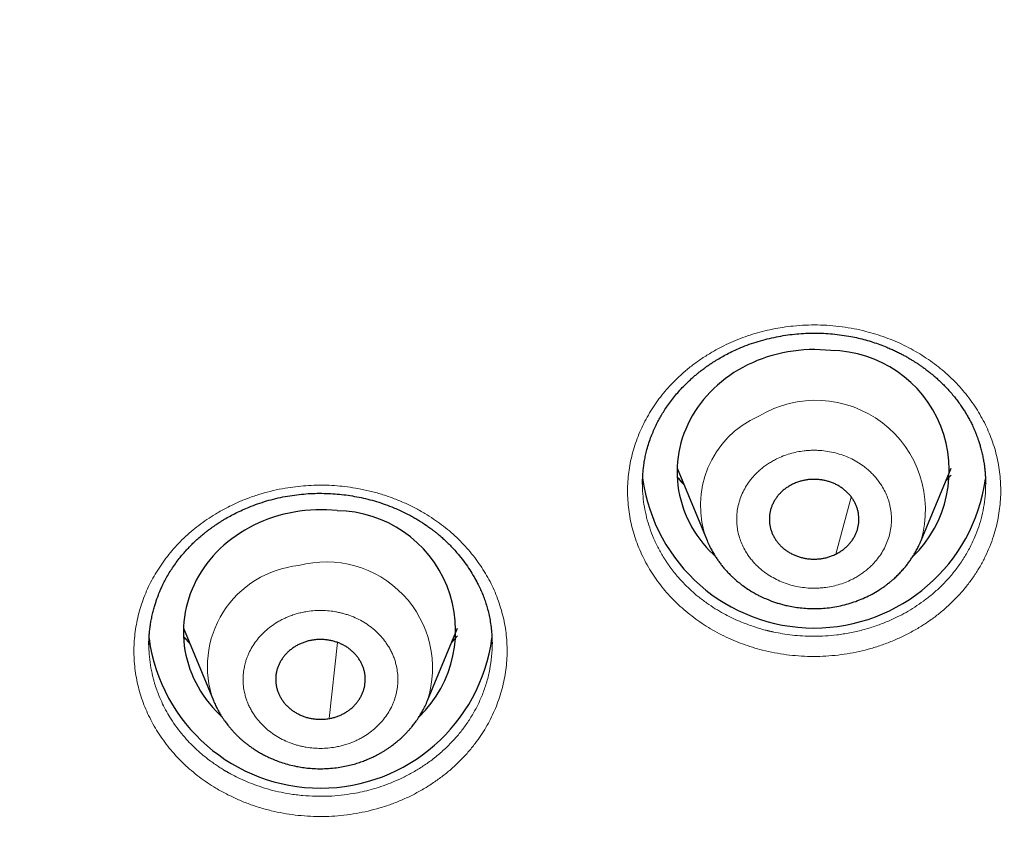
# Model space of a CAD drawing. Header units: millimetres. Extents: x 8 to 578, y 12 to 587.
# Tile 119 of 156: x 314 to 327, y 520 to 531. Entities that reach past the tile are written whole.
import ezdxf

# ---------------------------------------------------------------- set-up
doc = ezdxf.new("R2010")
doc.units = ezdxf.units.MM

msp = doc.modelspace()

# ---------------------------------------------------------------- linework, layer by layer
at = {"color": 7, "linetype": 'Continuous', "lineweight": 30}
for p, q in [((323.074, 525.211), (323.475, 524.241)), ((326.345, 524.241), (326.746, 525.211)), ((322.611, 524.995), (322.611, 525.01)), ((327.209, 525.009), (327.209, 525.003)), ((323.475, 524.241), (323.476, 524.239)), ((316.459, 523.065), (316.86, 522.095)), ((319.73, 522.095), (320.131, 523.065)), ((315.996, 522.845), (315.996, 522.851)), ((320.594, 522.877), (320.594, 522.854)), ((319.729, 522.094), (319.73, 522.095))]:
    msp.add_line(p, q, dxfattribs=at)
at = {"color": 252, "linetype": 'Continuous', "lineweight": 0}
for p, q in [((326.675, 525.039), (326.745, 525.116)), ((325.408, 524.823), (325.201, 524.058)), ((318.524, 522.873), (318.41, 521.855))]:
    msp.add_line(p, q, dxfattribs=at)
at = {"color": 7, "linetype": 'Continuous', "lineweight": 30, "flags": 128}
for points in [[(325.134, 526.785), (325.062, 526.792), (324.99, 526.796), (324.918, 526.798), (324.846, 526.797), (324.774, 526.793), (324.702, 526.787), (324.63, 526.779), (324.559, 526.767), (324.489, 526.754), (324.419, 526.738), (324.35, 526.72), (324.281, 526.699), (324.214, 526.676), (324.148, 526.65), (324.083, 526.622), (324.019, 526.592), (323.957, 526.56), (323.896, 526.526), (323.836, 526.489), (323.779, 526.451), (323.723, 526.41), (323.669, 526.367), (323.616, 526.323), (323.566, 526.277), (323.518, 526.229), (323.472, 526.18), (323.428, 526.129), (323.387, 526.076), (323.348, 526.022), (323.311, 525.967), (323.277, 525.91), (323.245, 525.852), (323.216, 525.794), (323.189, 525.734), (323.165, 525.673), (323.144, 525.612), (323.125, 525.55), (323.11, 525.487), (323.097, 525.424), (323.086, 525.36), (323.079, 525.296), (323.075, 525.232), (323.073, 525.168), (323.074, 525.103), (323.078, 525.039), (323.085, 524.975), (323.094, 524.912), (323.107, 524.848), (323.122, 524.785), (323.14, 524.723), (323.16, 524.662), (323.184, 524.601), (323.21, 524.541), (323.238, 524.482), (323.269, 524.424), (323.303, 524.367), (323.339, 524.311), (323.378, 524.257), (323.419, 524.204), (323.462, 524.153), (323.508, 524.103), (323.556, 524.055), (323.587, 524.025)], [(318.519, 524.64), (318.447, 524.646), (318.375, 524.65), (318.303, 524.652), (318.231, 524.651), (318.159, 524.647), (318.087, 524.641), (318.015, 524.633), (317.944, 524.622), (317.874, 524.608), (317.804, 524.592), (317.735, 524.574), (317.667, 524.553), (317.599, 524.53), (317.533, 524.504), (317.468, 524.477), (317.404, 524.447), (317.342, 524.414), (317.281, 524.38), (317.222, 524.343), (317.164, 524.305), (317.108, 524.264), (317.054, 524.222), (317.002, 524.177), (316.951, 524.131), (316.903, 524.083), (316.857, 524.034), (316.813, 523.983), (316.772, 523.93), (316.733, 523.876), (316.696, 523.821), (316.662, 523.764), (316.63, 523.707), (316.601, 523.648), (316.574, 523.588), (316.55, 523.527), (316.529, 523.466), (316.511, 523.404), (316.495, 523.341), (316.482, 523.278), (316.472, 523.214), (316.464, 523.15), (316.46, 523.086), (316.458, 523.022), (316.459, 522.958), (316.463, 522.894), (316.47, 522.83), (316.479, 522.766), (316.492, 522.702), (316.507, 522.64), (316.525, 522.577), (316.545, 522.516), (316.569, 522.455), (316.595, 522.395), (316.623, 522.336), (316.655, 522.278), (316.688, 522.221), (316.725, 522.166), (316.763, 522.111), (316.804, 522.059), (316.848, 522.007), (316.893, 521.957), (316.941, 521.909), (316.971, 521.88)]]:
    msp.add_lwpolyline(points, dxfattribs=at)
at = {"color": 7, "linetype": 'Continuous', "lineweight": 30}
for centre, radius, start, end in [((325.114, 525.179), 1.607, 314.104, 89.2986), ((324.91, 525.388), 2.32, 187.7642, 351.9848), ((318.499, 523.033), 1.607, 314.074, 89.2987), ((318.295, 523.242), 2.319, 187.7829, 352.3443)]:
    msp.add_arc(centre, radius, start, end, dxfattribs=at)
at = {"color": 252, "linetype": 'Continuous', "lineweight": 0}
for centre, radius, start, end in [((324.932, 524.649), 1.47, 343.8897, 121.3091), ((324.69, 524.711), 1.303, 113.6072, 201.1386), ((318.137, 522.554), 1.357, 95.6626, 199.7944), ((318.373, 522.529), 1.424, 342.2734, 105.0577)]:
    msp.add_arc(centre, radius, start, end, dxfattribs=at)
at = {"color": 7, "linetype": 'Continuous', "lineweight": 30}
for points, knots in [([(314, 507.013), (314.108, 507.013), (314.261, 507.014), (314.488, 507.016), (314.684, 507.018), (314.917, 507.022), (315.163, 507.028), (315.422, 507.035), (315.689, 507.044), (315.963, 507.055), (316.243, 507.068), (316.526, 507.083), (316.814, 507.1), (317.104, 507.119), (317.397, 507.14), (317.692, 507.163), (317.988, 507.188), (318.286, 507.215), (318.585, 507.244), (318.885, 507.275), (319.186, 507.309), (319.488, 507.344), (319.79, 507.382), (320.093, 507.422), (320.397, 507.464), (320.7, 507.508), (321.004, 507.555), (321.308, 507.603), (321.612, 507.654), (321.917, 507.706), (322.221, 507.761), (322.525, 507.818), (322.829, 507.877), (323.133, 507.939), (323.437, 508.002), (323.74, 508.068), (324.044, 508.136), (324.346, 508.206), (324.649, 508.278), (324.951, 508.352), (325.253, 508.428), (325.554, 508.507), (325.855, 508.587), (326.156, 508.67), (326.455, 508.755), (326.755, 508.842), (327.053, 508.931), (327.351, 509.022), (327.649, 509.115), (327.946, 509.211), (328.242, 509.308), (328.537, 509.408), (328.832, 509.509), (329.125, 509.613), (329.418, 509.719), (329.711, 509.827), (330.002, 509.937), (330.293, 510.049), (330.582, 510.163), (330.871, 510.279), (331.159, 510.397), (331.446, 510.517), (331.731, 510.639), (332.016, 510.763), (332.3, 510.89), (332.583, 511.018), (332.865, 511.148), (333.146, 511.28), (333.425, 511.414), (333.704, 511.55), (333.981, 511.689), (334.257, 511.829), (334.532, 511.971), (334.806, 512.115), (335.079, 512.261), (335.35, 512.408), (335.621, 512.558), (335.889, 512.71), (336.157, 512.863), (336.423, 513.019), (336.688, 513.176), (336.952, 513.335), (337.214, 513.496), (337.475, 513.659), (337.735, 513.824), (337.993, 513.99), (338.25, 514.159), (338.505, 514.329), (338.759, 514.501), (339.011, 514.674), (339.262, 514.85), (339.511, 515.027), (339.759, 515.206), (340.005, 515.387), (340.25, 515.57), (340.493, 515.754), (340.734, 515.94), (340.974, 516.127), (341.213, 516.317), (341.449, 516.508), (341.684, 516.701), (341.918, 516.895), (342.149, 517.091), (342.379, 517.288), (342.607, 517.488), (342.834, 517.689), (343.058, 517.891), (343.281, 518.095), (343.503, 518.301), (343.722, 518.508), (343.94, 518.716), (344.155, 518.927), (344.369, 519.138), (344.581, 519.352), (344.792, 519.566), (345, 519.782), (345.206, 520), (345.411, 520.219), (345.614, 520.44), (345.814, 520.662), (346.013, 520.885), (346.21, 521.11), (346.405, 521.336), (346.598, 521.564), (346.789, 521.792), (346.978, 522.023), (347.165, 522.254), (347.35, 522.487), (347.532, 522.721), (347.713, 522.956), (347.892, 523.193), (348.069, 523.431), (348.243, 523.67), (348.416, 523.91), (348.586, 524.152), (348.754, 524.395), (348.92, 524.639), (349.084, 524.884), (349.246, 525.13), (349.406, 525.377), (349.564, 525.626), (349.719, 525.875), (349.872, 526.126), (350.023, 526.377), (350.172, 526.63), (350.318, 526.884), (350.463, 527.139), (350.605, 527.394), (350.745, 527.651), (350.882, 527.909), (351.018, 528.167), (351.151, 528.427), (351.282, 528.687), (351.41, 528.948), (351.536, 529.211), (351.66, 529.474), (351.782, 529.738), (351.901, 530.002), (352.018, 530.268), (352.133, 530.534), (352.245, 530.801), (352.355, 531.068), (352.463, 531.337), (352.568, 531.606), (352.671, 531.876), (352.772, 532.146), (352.87, 532.417), (352.966, 532.689), (353.059, 532.961), (353.15, 533.234), (353.239, 533.507), (353.325, 533.781), (353.409, 534.055), (353.49, 534.33), (353.57, 534.605), (353.646, 534.88), (353.72, 535.156), (353.792, 535.431), (353.861, 535.708), (353.928, 535.984), (353.993, 536.26), (354.054, 536.537), (354.114, 536.813), (354.171, 537.089), (354.226, 537.365), (354.278, 537.64), (354.327, 537.915), (354.374, 538.189), (354.419, 538.462), (354.461, 538.733), (354.5, 539.002), (354.537, 539.268), (354.572, 539.532), (354.603, 539.79), (354.632, 540.044), (354.659, 540.29), (354.683, 540.527), (354.704, 540.754), (354.722, 540.968), (354.738, 541.168), (354.752, 541.353), (354.764, 541.522), (354.774, 541.675), (354.782, 541.812), (354.789, 541.934), (354.795, 542.043), (354.8, 542.138), (354.804, 542.223), (354.807, 542.296), (354.81, 542.361), (354.813, 542.417), (354.815, 542.466), (354.816, 542.508), (354.818, 542.545), (354.819, 542.577), (354.82, 542.604), (354.821, 542.627), (354.822, 542.648), (354.822, 542.665), (354.823, 542.68), (354.823, 542.693), (354.824, 542.704), (354.824, 542.713), (354.824, 542.721), (354.825, 542.727), (354.825, 542.732), (354.825, 542.736), (354.825, 542.74), (354.825, 542.743), (354.825, 542.748), (354.826, 542.753), (354.826, 542.76), (354.826, 542.765), (354.826, 542.768)], [0, 0, 0, 0, 0.005149, 0.007271, 0.010791, 0.014454, 0.018388, 0.0225, 0.026749, 0.031106, 0.035549, 0.040061, 0.04463, 0.049247, 0.053905, 0.058597, 0.06332, 0.068068, 0.07284, 0.077632, 0.082442, 0.087268, 0.09211, 0.096964, 0.10183, 0.106707, 0.111595, 0.116492, 0.121397, 0.12631, 0.13123, 0.136157, 0.141091, 0.14603, 0.150975, 0.155925, 0.16088, 0.165839, 0.170803, 0.175771, 0.180743, 0.185718, 0.190696, 0.195678, 0.200663, 0.205651, 0.210642, 0.215635, 0.220631, 0.225629, 0.23063, 0.235632, 0.240637, 0.245644, 0.250653, 0.255663, 0.260675, 0.265689, 0.270705, 0.275722, 0.28074, 0.28576, 0.290782, 0.295804, 0.300828, 0.305853, 0.31088, 0.315907, 0.320935, 0.325965, 0.330995, 0.336027, 0.341059, 0.346092, 0.351126, 0.356161, 0.361197, 0.366233, 0.37127, 0.376308, 0.381346, 0.386385, 0.391425, 0.396465, 0.401506, 0.406547, 0.411589, 0.416631, 0.421674, 0.426717, 0.431761, 0.436805, 0.441849, 0.446894, 0.451939, 0.456984, 0.46203, 0.467076, 0.472122, 0.477169, 0.482215, 0.487262, 0.492309, 0.497357, 0.502404, 0.507452, 0.512499, 0.517547, 0.522595, 0.527643, 0.53269, 0.537738, 0.542786, 0.547834, 0.552882, 0.55793, 0.562978, 0.568025, 0.573073, 0.57812, 0.583168, 0.588215, 0.593262, 0.598309, 0.603355, 0.608401, 0.613447, 0.618493, 0.623539, 0.628584, 0.633628, 0.638673, 0.643717, 0.64876, 0.653803, 0.658846, 0.663888, 0.668929, 0.67397, 0.67901, 0.68405, 0.689089, 0.694127, 0.699164, 0.704201, 0.709237, 0.714272, 0.719306, 0.724339, 0.729371, 0.734402, 0.739431, 0.74446, 0.749487, 0.754513, 0.759537, 0.76456, 0.769582, 0.774601, 0.779619, 0.784635, 0.789649, 0.794661, 0.799671, 0.804678, 0.809683, 0.814685, 0.819684, 0.82468, 0.829672, 0.834661, 0.839646, 0.844626, 0.849602, 0.854573, 0.859538, 0.864497, 0.869449, 0.874394, 0.879331, 0.884258, 0.889175, 0.894079, 0.89897, 0.903845, 0.908702, 0.913537, 0.918346, 0.923125, 0.927867, 0.932564, 0.937205, 0.941778, 0.946265, 0.950644, 0.954891, 0.958975, 0.962862, 0.96652, 0.969921, 0.973044, 0.975881, 0.978432, 0.980707, 0.982723, 0.984499, 0.986056, 0.987417, 0.988601, 0.989629, 0.990519, 0.99129, 0.991956, 0.992534, 0.993036, 0.993476, 0.993865, 0.994215, 0.994537, 0.994839, 0.995133, 0.995428, 0.995729, 0.996048, 0.996396, 0.996786, 0.997241, 0.997805, 0.998505, 0.998951, 0.999345, 0.99969, 1, 1, 1, 1]), ([(322.611, 524.999), (322.611, 525.014), (322.612, 525.045), (322.614, 525.097), (322.617, 525.156), (322.624, 525.221), (322.634, 525.292), (322.647, 525.364), (322.666, 525.443), (322.689, 525.526), (322.718, 525.612), (322.75, 525.692), (322.782, 525.765), (322.816, 525.832), (322.851, 525.897), (322.89, 525.962), (322.934, 526.029), (322.984, 526.099), (323.038, 526.169), (323.097, 526.238), (323.16, 526.307), (323.22, 526.365), (323.272, 526.413), (323.312, 526.448), (323.349, 526.479), (323.382, 526.505), (323.41, 526.527), (323.433, 526.544), (323.452, 526.558), (323.467, 526.569), (323.48, 526.578), (323.495, 526.589), (323.517, 526.604), (323.545, 526.623), (323.578, 526.644), (323.625, 526.672), (323.687, 526.708), (323.766, 526.751), (323.856, 526.794), (323.958, 526.838), (324.071, 526.88), (324.191, 526.918), (324.312, 526.949), (324.434, 526.975), (324.555, 526.995), (324.676, 527.009), (324.797, 527.017), (324.917, 527.019), (325.038, 527.017), (325.159, 527.008), (325.282, 526.994), (325.396, 526.975), (325.502, 526.953), (325.6, 526.928), (325.697, 526.899), (325.792, 526.866), (325.874, 526.834), (325.944, 526.804), (326, 526.778), (326.053, 526.753), (326.102, 526.727), (326.148, 526.702), (326.191, 526.677), (326.23, 526.653), (326.26, 526.634), (326.282, 526.62), (326.296, 526.611), (326.309, 526.602), (326.323, 526.592), (326.345, 526.577), (326.376, 526.556), (326.416, 526.526), (326.458, 526.493), (326.501, 526.458), (326.543, 526.422), (326.585, 526.384), (326.627, 526.344), (326.666, 526.305), (326.708, 526.26), (326.754, 526.209), (326.8, 526.153), (326.842, 526.097), (326.881, 526.043), (326.916, 525.99), (326.948, 525.939), (326.977, 525.889), (327.004, 525.837), (327.027, 525.791), (327.044, 525.754), (327.055, 525.729), (327.064, 525.708), (327.073, 525.685), (327.085, 525.656), (327.099, 525.619), (327.114, 525.576), (327.13, 525.526), (327.146, 525.467), (327.162, 525.403), (327.176, 525.337), (327.187, 525.274), (327.195, 525.215), (327.201, 525.157), (327.205, 525.099), (327.207, 525.045), (327.208, 525.011), (327.208, 524.996)], [0, 0, 0, 0, 0.007554, 0.016119, 0.025703, 0.036312, 0.047953, 0.059841, 0.07126, 0.086457, 0.100707, 0.113975, 0.126271, 0.1376, 0.148412, 0.159855, 0.171986, 0.184806, 0.198318, 0.211553, 0.225395, 0.239844, 0.248503, 0.256409, 0.263431, 0.269568, 0.274579, 0.27879, 0.2822, 0.284808, 0.286701, 0.289074, 0.292983, 0.298068, 0.303746, 0.309786, 0.321475, 0.334331, 0.348348, 0.363492, 0.381265, 0.398833, 0.416203, 0.433381, 0.45037, 0.467174, 0.483796, 0.500262, 0.516839, 0.533605, 0.550565, 0.567728, 0.581612, 0.59563, 0.609736, 0.623927, 0.6378, 0.64699, 0.655749, 0.66408, 0.671983, 0.67946, 0.68651, 0.693136, 0.698909, 0.702041, 0.704395, 0.706172, 0.708624, 0.711968, 0.717693, 0.724945, 0.73372, 0.741014, 0.749103, 0.7578, 0.766282, 0.774452, 0.782312, 0.794035, 0.804994, 0.81519, 0.825854, 0.835539, 0.844494, 0.8535, 0.862614, 0.871812, 0.877163, 0.881271, 0.884298, 0.888016, 0.892913, 0.89887, 0.905965, 0.914199, 0.923573, 0.934285, 0.945111, 0.955205, 0.964564, 0.97319, 0.983378, 0.992313, 1, 1, 1, 1]), ([(323.162, 524.997), (323.162, 524.997), (323.15, 525.009), (323.126, 525.035), (323.097, 525.068), (323.08, 525.089), (323.075, 525.095)], [0, 0, 0, 0, 0.005823, 0.380674, 0.816693, 1, 1, 1, 1]), ([(325.201, 524.058), (325.215, 524.065), (325.244, 524.08), (325.284, 524.107), (325.323, 524.136), (325.358, 524.169), (325.39, 524.204), (325.419, 524.241), (325.444, 524.28), (325.465, 524.321), (325.483, 524.364), (325.496, 524.407), (325.505, 524.451), (325.51, 524.497), (325.51, 524.542), (325.507, 524.586), (325.499, 524.631), (325.487, 524.675), (325.47, 524.718), (325.45, 524.759), (325.426, 524.799), (325.398, 524.837), (325.367, 524.872), (325.333, 524.905), (325.295, 524.936), (325.255, 524.963), (325.213, 524.987), (325.168, 525.008), (325.121, 525.026), (325.073, 525.04), (325.024, 525.051), (324.974, 525.057), (324.923, 525.06), (324.872, 525.059), (324.822, 525.055), (324.773, 525.046), (324.724, 525.034), (324.672, 525.017), (324.638, 525.001), (324.619, 524.993)], [0, 0, 0, 0, 0.026463, 0.052925, 0.080157, 0.107388, 0.133851, 0.160314, 0.187545, 0.214777, 0.24124, 0.267702, 0.294934, 0.322165, 0.348628, 0.375091, 0.402322, 0.429554, 0.456017, 0.482479, 0.509711, 0.536942, 0.563405, 0.589868, 0.617099, 0.644331, 0.670794, 0.697256, 0.724488, 0.751719, 0.778182, 0.804645, 0.831876, 0.859108, 0.885571, 0.912033, 0.939265, 0.966496, 1, 1, 1, 1]), ([(324.619, 524.993), (324.605, 524.985), (324.576, 524.97), (324.535, 524.944), (324.497, 524.914), (324.461, 524.881), (324.43, 524.846), (324.401, 524.809), (324.376, 524.77), (324.354, 524.729), (324.337, 524.687), (324.324, 524.643), (324.315, 524.599), (324.31, 524.554), (324.31, 524.509), (324.313, 524.464), (324.321, 524.419), (324.333, 524.375), (324.349, 524.333), (324.37, 524.291), (324.394, 524.251), (324.422, 524.213), (324.453, 524.178), (324.487, 524.145), (324.524, 524.115), (324.565, 524.087), (324.607, 524.063), (324.652, 524.042), (324.699, 524.024), (324.747, 524.01), (324.796, 524), (324.846, 523.993), (324.897, 523.99), (324.948, 523.991), (324.998, 523.996), (325.047, 524.004), (325.096, 524.016), (325.148, 524.033), (325.182, 524.049), (325.201, 524.058)], [0, 0, 0, 0, 0.026463, 0.052925, 0.080157, 0.107388, 0.133851, 0.160314, 0.187545, 0.214777, 0.24124, 0.267702, 0.294934, 0.322165, 0.348628, 0.375091, 0.402322, 0.429554, 0.456017, 0.482479, 0.509711, 0.536942, 0.563405, 0.589868, 0.617099, 0.644331, 0.670794, 0.697256, 0.724488, 0.751719, 0.778182, 0.804645, 0.831876, 0.859108, 0.885571, 0.912033, 0.939265, 0.966496, 1, 1, 1, 1]), ([(315.996, 522.844), (315.996, 522.864), (315.997, 522.904), (316, 522.965), (316.005, 523.027), (316.013, 523.091), (316.023, 523.157), (316.036, 523.223), (316.051, 523.29), (316.068, 523.352), (316.086, 523.408), (316.102, 523.455), (316.117, 523.495), (316.128, 523.525), (316.138, 523.549), (316.147, 523.57), (316.158, 523.594), (316.17, 523.621), (316.19, 523.664), (316.219, 523.72), (316.258, 523.789), (316.302, 523.859), (316.35, 523.93), (316.398, 523.994), (316.445, 524.051), (316.489, 524.102), (316.536, 524.153), (316.586, 524.203), (316.639, 524.253), (316.694, 524.301), (316.742, 524.341), (316.781, 524.371), (316.809, 524.392), (316.832, 524.409), (316.852, 524.423), (316.867, 524.433), (316.879, 524.442), (316.893, 524.451), (316.912, 524.464), (316.939, 524.482), (316.972, 524.503), (317.021, 524.532), (317.084, 524.569), (317.164, 524.61), (317.25, 524.651), (317.346, 524.692), (317.454, 524.733), (317.573, 524.771), (317.697, 524.804), (317.821, 524.83), (317.945, 524.85), (318.069, 524.864), (318.192, 524.872), (318.312, 524.873), (318.432, 524.87), (318.549, 524.861), (318.666, 524.847), (318.783, 524.827), (318.9, 524.802), (319.018, 524.771), (319.135, 524.734), (319.237, 524.696), (319.325, 524.659), (319.398, 524.626), (319.467, 524.592), (319.529, 524.558), (319.584, 524.527), (319.63, 524.498), (319.668, 524.474), (319.699, 524.453), (319.724, 524.436), (319.748, 524.419), (319.774, 524.4), (319.803, 524.378), (319.836, 524.352), (319.874, 524.322), (319.915, 524.287), (319.959, 524.247), (320.007, 524.201), (320.057, 524.15), (320.107, 524.096), (320.166, 524.026), (320.23, 523.944), (320.296, 523.849), (320.352, 523.757), (320.397, 523.673), (320.433, 523.599), (320.463, 523.532), (320.489, 523.464), (320.514, 523.393), (320.536, 523.317), (320.556, 523.235), (320.572, 523.148), (320.585, 523.056), (320.592, 522.961), (320.593, 522.897), (320.594, 522.864)], [0, 0, 0, 0, 0.0096658, 0.0195368, 0.0296149, 0.0399019, 0.0503994, 0.0611087, 0.0720282, 0.0823366, 0.0913866, 0.0991766, 0.1057049, 0.1109702, 0.1142821, 0.1176617, 0.1216673, 0.1262996, 0.1315594, 0.1432918, 0.1554961, 0.1681367, 0.1812203, 0.1947476, 0.204654, 0.2147582, 0.2250615, 0.2355654, 0.2462709, 0.2571794, 0.2678714, 0.2736576, 0.2786572, 0.2828705, 0.2862979, 0.2889394, 0.2908086, 0.2927412, 0.2963121, 0.3009406, 0.3066268, 0.3131115, 0.3252352, 0.3380102, 0.3514382, 0.3655215, 0.3823244, 0.3999741, 0.4178127, 0.4354486, 0.4528666, 0.4700184, 0.4869114, 0.5035533, 0.5199498, 0.5361054, 0.5522452, 0.5686343, 0.585276, 0.6021737, 0.6193316, 0.6367552, 0.6480497, 0.6594583, 0.6706855, 0.6808219, 0.6898021, 0.6976141, 0.7042472, 0.7092955, 0.7134597, 0.717655, 0.7221139, 0.727315, 0.733498, 0.7404626, 0.7483555, 0.757175, 0.7669195, 0.7775875, 0.7888599, 0.7998485, 0.8182707, 0.8356715, 0.8520551, 0.8674256, 0.8789952, 0.8899205, 0.9007862, 0.9124802, 0.9250141, 0.9383908, 0.9526125, 0.9676677, 0.983467, 1, 1, 1, 1]), ([(323.475, 524.241), (323.485, 524.218), (323.505, 524.173), (323.537, 524.111), (323.567, 524.058), (323.597, 524.011), (323.627, 523.967), (323.658, 523.924), (323.693, 523.881), (323.73, 523.838), (323.763, 523.803), (323.789, 523.777), (323.807, 523.759), (323.822, 523.746), (323.833, 523.735), (323.844, 523.726), (323.856, 523.715), (323.873, 523.7), (323.896, 523.681), (323.934, 523.651), (323.988, 523.612), (324.055, 523.568), (324.114, 523.533), (324.165, 523.506), (324.205, 523.486), (324.24, 523.47), (324.269, 523.458), (324.298, 523.446), (324.333, 523.432), (324.379, 523.415), (324.431, 523.398), (324.488, 523.382), (324.555, 523.366), (324.634, 523.35), (324.725, 523.338), (324.818, 523.33), (324.914, 523.327), (325.011, 523.33), (325.112, 523.339), (325.214, 523.355), (325.317, 523.378), (325.419, 523.407), (325.518, 523.443), (325.616, 523.485), (325.71, 523.534), (325.785, 523.58), (325.841, 523.618), (325.876, 523.644), (325.905, 523.666), (325.928, 523.684), (325.945, 523.699), (325.962, 523.713), (325.98, 523.729), (326.001, 523.748), (326.024, 523.77), (326.047, 523.793), (326.069, 523.816), (326.098, 523.848), (326.132, 523.887), (326.168, 523.932), (326.201, 523.978), (326.232, 524.024), (326.26, 524.071), (326.288, 524.12), (326.317, 524.177), (326.335, 524.219), (326.345, 524.241)], [0, 0, 0, 0, 0.021582, 0.040987, 0.058229, 0.073337, 0.087958, 0.102913, 0.118463, 0.134609, 0.151157, 0.159447, 0.166431, 0.172108, 0.176481, 0.179719, 0.18409, 0.190384, 0.198597, 0.208418, 0.231594, 0.253751, 0.274896, 0.288717, 0.301153, 0.311721, 0.320425, 0.327269, 0.337711, 0.351786, 0.36707, 0.383237, 0.400287, 0.423874, 0.44887, 0.475278, 0.500517, 0.526932, 0.554527, 0.583106, 0.61188, 0.640776, 0.669806, 0.698979, 0.728305, 0.757791, 0.772069, 0.784355, 0.79455, 0.802651, 0.808737, 0.813833, 0.820674, 0.82919, 0.838176, 0.847209, 0.856296, 0.865442, 0.882858, 0.898996, 0.914458, 0.93144, 0.945996, 0.962017, 0.979992, 1, 1, 1, 1]), ([(316.541, 522.866), (316.541, 522.866), (316.529, 522.878), (316.505, 522.905), (316.478, 522.935), (316.463, 522.954), (316.459, 522.958)], [0, 0, 0, 0, 0.005116, 0.407099, 0.874942, 1, 1, 1, 1]), ([(318.181, 522.904), (318.164, 522.901), (318.132, 522.895), (318.084, 522.88), (318.037, 522.863), (317.992, 522.842), (317.95, 522.817), (317.91, 522.79), (317.872, 522.759), (317.838, 522.726), (317.807, 522.691), (317.779, 522.653), (317.755, 522.613), (317.734, 522.572), (317.718, 522.529), (317.706, 522.485), (317.698, 522.441), (317.695, 522.395), (317.695, 522.351), (317.7, 522.306), (317.709, 522.261), (317.723, 522.217), (317.74, 522.175), (317.761, 522.134), (317.786, 522.095), (317.815, 522.058), (317.847, 522.023), (317.882, 521.991), (317.92, 521.961), (317.962, 521.934), (318.005, 521.911), (318.05, 521.891), (318.097, 521.874), (318.146, 521.861), (318.195, 521.852), (318.245, 521.846), (318.296, 521.844), (318.351, 521.846), (318.389, 521.852), (318.41, 521.855)], [0, 0, 0, 0, 0.0264627, 0.0529254, 0.080157, 0.1073885, 0.1338512, 0.1603139, 0.1875454, 0.214777, 0.2412397, 0.2677024, 0.2949339, 0.3221655, 0.3486282, 0.3750909, 0.4023224, 0.4295539, 0.4560167, 0.4824794, 0.5097109, 0.5369424, 0.5634051, 0.5898679, 0.6170994, 0.6443309, 0.6707936, 0.6972563, 0.7244879, 0.7517194, 0.7781821, 0.8046448, 0.8318763, 0.8591079, 0.8855706, 0.9120333, 0.9392648, 0.9664964, 1, 1, 1, 1]), ([(318.41, 521.855), (318.426, 521.858), (318.458, 521.864), (318.506, 521.878), (318.553, 521.896), (318.598, 521.917), (318.64, 521.941), (318.68, 521.969), (318.718, 521.999), (318.753, 522.033), (318.784, 522.068), (318.811, 522.106), (318.835, 522.146), (318.856, 522.187), (318.872, 522.23), (318.884, 522.273), (318.892, 522.318), (318.896, 522.363), (318.895, 522.408), (318.89, 522.453), (318.881, 522.498), (318.868, 522.541), (318.85, 522.583), (318.829, 522.624), (318.804, 522.664), (318.775, 522.701), (318.743, 522.736), (318.708, 522.768), (318.67, 522.798), (318.629, 522.825), (318.586, 522.848), (318.541, 522.868), (318.493, 522.885), (318.445, 522.898), (318.395, 522.907), (318.345, 522.913), (318.294, 522.915), (318.239, 522.913), (318.201, 522.907), (318.181, 522.904)], [0, 0, 0, 0, 0.026463, 0.052925, 0.080157, 0.107388, 0.133851, 0.160314, 0.187545, 0.214777, 0.24124, 0.267702, 0.294934, 0.322165, 0.348628, 0.375091, 0.402322, 0.429554, 0.456017, 0.482479, 0.509711, 0.536942, 0.563405, 0.589868, 0.617099, 0.644331, 0.670794, 0.697256, 0.724488, 0.751719, 0.778182, 0.804645, 0.831876, 0.859108, 0.885571, 0.912033, 0.939265, 0.966496, 1, 1, 1, 1]), ([(320.121, 522.953), (320.116, 522.947), (320.101, 522.929), (320.079, 522.905), (320.061, 522.886), (320.055, 522.88)], [0, 0, 0, 0, 0.232737, 0.709718, 1, 1, 1, 1]), ([(316.86, 522.095), (316.87, 522.074), (316.887, 522.032), (316.916, 521.975), (316.944, 521.925), (316.97, 521.883), (316.994, 521.847), (317.015, 521.817), (317.035, 521.79), (317.056, 521.763), (317.081, 521.732), (317.111, 521.698), (317.143, 521.663), (317.174, 521.631), (317.202, 521.604), (317.224, 521.584), (317.24, 521.57), (317.251, 521.561), (317.26, 521.553), (317.271, 521.544), (317.283, 521.534), (317.305, 521.516), (317.336, 521.493), (317.376, 521.464), (317.42, 521.435), (317.467, 521.406), (317.518, 521.377), (317.574, 521.348), (317.636, 521.319), (317.707, 521.29), (317.787, 521.262), (317.876, 521.235), (317.966, 521.215), (318.054, 521.199), (318.14, 521.189), (318.231, 521.183), (318.328, 521.182), (318.429, 521.187), (318.528, 521.198), (318.62, 521.214), (318.705, 521.233), (318.782, 521.255), (318.852, 521.279), (318.915, 521.303), (318.971, 521.327), (319.02, 521.35), (319.065, 521.373), (319.105, 521.396), (319.144, 521.418), (319.181, 521.442), (319.215, 521.465), (319.246, 521.487), (319.274, 521.508), (319.299, 521.527), (319.317, 521.542), (319.329, 521.552), (319.338, 521.56), (319.35, 521.57), (319.366, 521.584), (319.385, 521.601), (319.406, 521.622), (319.43, 521.646), (319.457, 521.674), (319.485, 521.704), (319.51, 521.734), (319.532, 521.761), (319.551, 521.785), (319.568, 521.807), (319.585, 521.831), (319.607, 521.864), (319.634, 521.906), (319.666, 521.96), (319.699, 522.024), (319.719, 522.071), (319.73, 522.095)], [0, 0, 0, 0, 0.019649, 0.037583, 0.053842, 0.068383, 0.080677, 0.090648, 0.098862, 0.108473, 0.119637, 0.132358, 0.146638, 0.159767, 0.1706, 0.179142, 0.184549, 0.188343, 0.1914, 0.195202, 0.199775, 0.205062, 0.218258, 0.232111, 0.246772, 0.262103, 0.278103, 0.295, 0.313935, 0.335063, 0.358385, 0.383903, 0.411617, 0.433847, 0.457316, 0.482025, 0.507941, 0.536953, 0.564209, 0.589711, 0.613462, 0.635463, 0.655716, 0.674221, 0.690979, 0.70599, 0.719325, 0.732022, 0.744429, 0.756545, 0.768369, 0.778475, 0.788356, 0.797786, 0.805104, 0.807845, 0.811016, 0.815496, 0.821289, 0.828394, 0.836815, 0.846553, 0.857156, 0.869673, 0.880814, 0.89058, 0.898975, 0.906147, 0.914163, 0.923711, 0.939322, 0.95729, 0.977501, 1, 1, 1, 1])]:
    msp.add_open_spline(points, degree=3, knots=knots, dxfattribs=at)
at = {"color": 252, "linetype": 'Continuous', "lineweight": 0}
for points, knots in [([(326.123, 522.968), (326.075, 522.945), (325.978, 522.899), (325.827, 522.841), (325.672, 522.792), (325.515, 522.752), (325.354, 522.721), (325.191, 522.7), (325.027, 522.688), (324.863, 522.686), (324.701, 522.693), (324.539, 522.709), (324.377, 522.735), (324.225, 522.769), (324.083, 522.809), (323.952, 522.853), (323.824, 522.904), (323.7, 522.96), (323.58, 523.023), (323.464, 523.092), (323.351, 523.168), (323.242, 523.249), (323.139, 523.335), (323.043, 523.425), (322.953, 523.52), (322.87, 523.619), (322.793, 523.722), (322.721, 523.829), (322.656, 523.941), (322.598, 524.056), (322.548, 524.173), (322.506, 524.291), (322.471, 524.41), (322.444, 524.531), (322.425, 524.655), (322.413, 524.78), (322.409, 524.905), (322.413, 525.03), (322.425, 525.154), (322.444, 525.276), (322.472, 525.397), (322.506, 525.517), (322.549, 525.636), (322.599, 525.752), (322.656, 525.866), (322.721, 525.977), (322.792, 526.085), (322.869, 526.189), (322.959, 526.294), (323.06, 526.4), (323.174, 526.505), (323.295, 526.602), (323.423, 526.692), (323.558, 526.775), (323.693, 526.847), (323.825, 526.908), (323.954, 526.959), (324.084, 527.004), (324.217, 527.042), (324.353, 527.073), (324.491, 527.097), (324.638, 527.116), (324.794, 527.127), (324.957, 527.129), (325.121, 527.122), (325.284, 527.105), (325.445, 527.079), (325.596, 527.045), (325.736, 527.005), (325.867, 526.962), (325.995, 526.911), (326.119, 526.855), (326.239, 526.792), (326.356, 526.722), (326.469, 526.647), (326.576, 526.567), (326.677, 526.483), (326.773, 526.393), (326.863, 526.299), (326.948, 526.199), (327.027, 526.095), (327.098, 525.987), (327.163, 525.876), (327.22, 525.764), (327.27, 525.649), (327.313, 525.531), (327.348, 525.411), (327.376, 525.287), (327.396, 525.162), (327.408, 525.037), (327.412, 524.914), (327.409, 524.79), (327.397, 524.667), (327.378, 524.543), (327.35, 524.42), (327.313, 524.292), (327.265, 524.159), (327.205, 524.024), (327.135, 523.893), (327.056, 523.767), (326.967, 523.644), (326.869, 523.527), (326.762, 523.416), (326.648, 523.311), (326.527, 523.214), (326.399, 523.124), (326.265, 523.041), (326.171, 522.992), (326.123, 522.968)], [0, 0, 0, 0, 0.010501, 0.020942, 0.031356, 0.041774, 0.052229, 0.062755, 0.073202, 0.083589, 0.093948, 0.104315, 0.114728, 0.125225, 0.134236, 0.143175, 0.152067, 0.16094, 0.16982, 0.178734, 0.18771, 0.196808, 0.205801, 0.214718, 0.223587, 0.232438, 0.241299, 0.250197, 0.259335, 0.268357, 0.27729, 0.286161, 0.294998, 0.303827, 0.312672, 0.321776, 0.330776, 0.339699, 0.34857, 0.357414, 0.366257, 0.375124, 0.384044, 0.392954, 0.401882, 0.410854, 0.419788, 0.42868, 0.437563, 0.4481, 0.458518, 0.468874, 0.479226, 0.489633, 0.500155, 0.5092, 0.518143, 0.527024, 0.535885, 0.544767, 0.553709, 0.562749, 0.57313, 0.583511, 0.59395, 0.604419, 0.614813, 0.625184, 0.634133, 0.643025, 0.65189, 0.660755, 0.66965, 0.678602, 0.687638, 0.696499, 0.705338, 0.714179, 0.723051, 0.731978, 0.74099, 0.750113, 0.758954, 0.767777, 0.776608, 0.785476, 0.79441, 0.803441, 0.812599, 0.821505, 0.830368, 0.839219, 0.848085, 0.856999, 0.865988, 0.875084, 0.885543, 0.895927, 0.906278, 0.916639, 0.927052, 0.937554, 0.948024, 0.958423, 0.968785, 0.979147, 0.989541, 1, 1, 1, 1]), ([(324.407, 525.333), (324.388, 525.323), (324.35, 525.304), (324.297, 525.271), (324.246, 525.236), (324.197, 525.197), (324.151, 525.156), (324.099, 525.103), (324.044, 525.037), (323.99, 524.956), (323.946, 524.87), (323.911, 524.78), (323.887, 524.688), (323.876, 524.61), (323.873, 524.548), (323.873, 524.501), (323.876, 524.453), (323.883, 524.393), (323.897, 524.32), (323.923, 524.236), (323.958, 524.155), (323.997, 524.085), (324.036, 524.027), (324.073, 523.979), (324.112, 523.933), (324.156, 523.89), (324.202, 523.849), (324.261, 523.803), (324.336, 523.754), (324.427, 523.706), (324.523, 523.666), (324.624, 523.635), (324.727, 523.614), (324.814, 523.604), (324.885, 523.601), (324.937, 523.601), (324.991, 523.604), (325.058, 523.61), (325.14, 523.623), (325.234, 523.646), (325.326, 523.677), (325.404, 523.712), (325.469, 523.746), (325.523, 523.779), (325.574, 523.815), (325.623, 523.853), (325.669, 523.894), (325.721, 523.947), (325.776, 524.014), (325.83, 524.095), (325.874, 524.18), (325.908, 524.27), (325.933, 524.362), (325.944, 524.44), (325.947, 524.503), (325.947, 524.55), (325.944, 524.597), (325.937, 524.657), (325.923, 524.73), (325.897, 524.814), (325.862, 524.895), (325.823, 524.965), (325.784, 525.023), (325.747, 525.071), (325.707, 525.117), (325.664, 525.16), (325.618, 525.201), (325.558, 525.248), (325.484, 525.297), (325.393, 525.345), (325.297, 525.384), (325.196, 525.415), (325.093, 525.436), (325.005, 525.446), (324.935, 525.449), (324.882, 525.449), (324.829, 525.447), (324.761, 525.44), (324.68, 525.428), (324.586, 525.404), (324.494, 525.374), (324.436, 525.347), (324.407, 525.333)], [0, 0, 0, 0, 0.010056, 0.020036, 0.029981, 0.03993, 0.049924, 0.060002, 0.076307, 0.09246, 0.108634, 0.125, 0.141305, 0.157458, 0.165534, 0.173637, 0.181788, 0.190009, 0.205043, 0.219963, 0.234904, 0.249999, 0.260044, 0.270017, 0.27996, 0.289912, 0.299912, 0.310002, 0.326307, 0.34246, 0.358634, 0.375, 0.391305, 0.407458, 0.415534, 0.423637, 0.431788, 0.440009, 0.455043, 0.469963, 0.484904, 0.499999, 0.510044, 0.520017, 0.52996, 0.539912, 0.549912, 0.560002, 0.576307, 0.59246, 0.608634, 0.625, 0.641305, 0.657458, 0.665534, 0.673637, 0.681788, 0.690009, 0.705043, 0.719963, 0.734904, 0.749999, 0.760044, 0.770017, 0.77996, 0.789912, 0.799912, 0.810002, 0.826307, 0.84246, 0.858634, 0.875, 0.891305, 0.907458, 0.915534, 0.923637, 0.931788, 0.940009, 0.955059, 0.969984, 0.98492, 1, 1, 1, 1]), ([(323.075, 525.094), (323.094, 525.068), (323.122, 525.033), (323.155, 525.001), (323.164, 524.992)], [0, 0, 0, 0, 0.719791, 1, 1, 1, 1]), ([(318.773, 520.583), (318.719, 520.575), (318.61, 520.558), (318.447, 520.544), (318.283, 520.54), (318.119, 520.546), (317.956, 520.561), (317.793, 520.585), (317.633, 520.619), (317.477, 520.662), (317.325, 520.713), (317.177, 520.774), (317.033, 520.843), (316.9, 520.917), (316.779, 520.994), (316.669, 521.072), (316.566, 521.156), (316.467, 521.244), (316.375, 521.336), (316.289, 521.434), (316.208, 521.537), (316.133, 521.644), (316.065, 521.754), (316.005, 521.866), (315.952, 521.981), (315.907, 522.098), (315.87, 522.217), (315.839, 522.339), (315.816, 522.463), (315.801, 522.588), (315.794, 522.713), (315.795, 522.837), (315.804, 522.96), (315.821, 523.083), (315.845, 523.205), (315.877, 523.327), (315.917, 523.448), (315.964, 523.565), (316.018, 523.68), (316.079, 523.791), (316.148, 523.898), (316.223, 524.003), (316.304, 524.104), (316.392, 524.201), (316.486, 524.294), (316.586, 524.382), (316.691, 524.464), (316.801, 524.542), (316.922, 524.617), (317.056, 524.69), (317.2, 524.759), (317.349, 524.818), (317.502, 524.868), (317.659, 524.91), (317.813, 524.941), (317.96, 524.962), (318.1, 524.976), (318.239, 524.982), (318.379, 524.982), (318.518, 524.974), (318.658, 524.959), (318.805, 524.936), (318.956, 524.904), (319.113, 524.861), (319.266, 524.809), (319.415, 524.748), (319.559, 524.679), (319.69, 524.606), (319.81, 524.529), (319.919, 524.452), (320.023, 524.369), (320.121, 524.281), (320.214, 524.188), (320.301, 524.089), (320.382, 523.987), (320.456, 523.881), (320.523, 523.773), (320.583, 523.662), (320.636, 523.547), (320.681, 523.429), (320.72, 523.308), (320.751, 523.186), (320.774, 523.063), (320.789, 522.94), (320.796, 522.817), (320.796, 522.693), (320.787, 522.569), (320.771, 522.444), (320.746, 522.32), (320.714, 522.198), (320.675, 522.079), (320.629, 521.962), (320.575, 521.848), (320.514, 521.736), (320.445, 521.627), (320.365, 521.515), (320.273, 521.402), (320.169, 521.29), (320.057, 521.185), (319.937, 521.086), (319.81, 520.995), (319.676, 520.91), (319.536, 520.833), (319.392, 520.765), (319.243, 520.706), (319.09, 520.656), (318.933, 520.614), (318.826, 520.593), (318.773, 520.583)], [0, 0, 0, 0, 0.010503, 0.020945, 0.031358, 0.041775, 0.05223, 0.062755, 0.073211, 0.083601, 0.09396, 0.104325, 0.114734, 0.125225, 0.134248, 0.143195, 0.15209, 0.160962, 0.169837, 0.178744, 0.18771, 0.196817, 0.205816, 0.214735, 0.223604, 0.232452, 0.241307, 0.250197, 0.259332, 0.268352, 0.277285, 0.286156, 0.294994, 0.303824, 0.312672, 0.321765, 0.330758, 0.339676, 0.348546, 0.357394, 0.366244, 0.375124, 0.384039, 0.392948, 0.401879, 0.410852, 0.419784, 0.428677, 0.437563, 0.448099, 0.458516, 0.46887, 0.479221, 0.489629, 0.500155, 0.509198, 0.518139, 0.527021, 0.535883, 0.544766, 0.553709, 0.562749, 0.573126, 0.583508, 0.59395, 0.604412, 0.614807, 0.625184, 0.634119, 0.643003, 0.651863, 0.66073, 0.669629, 0.67859, 0.687638, 0.696496, 0.705333, 0.714174, 0.723045, 0.731974, 0.740987, 0.750113, 0.758964, 0.767792, 0.776627, 0.785495, 0.794427, 0.803451, 0.812599, 0.821516, 0.830388, 0.839243, 0.848111, 0.857021, 0.866002, 0.875084, 0.885548, 0.895936, 0.90629, 0.916651, 0.92706, 0.937554, 0.948024, 0.958423, 0.968786, 0.979148, 0.989542, 1, 1, 1, 1]), ([(326.025, 523.216), (325.976, 523.193), (325.878, 523.147), (325.722, 523.089), (325.559, 523.04), (325.389, 523.001), (325.222, 522.975), (325.062, 522.961), (324.908, 522.956), (324.76, 522.96), (324.619, 522.972), (324.491, 522.99), (324.403, 523.006), (324.356, 523.016), (324.342, 523.019), (324.329, 523.022), (324.316, 523.025), (324.303, 523.028), (324.29, 523.032), (324.274, 523.036), (324.251, 523.042), (324.214, 523.051), (324.161, 523.067), (324.091, 523.089), (324.005, 523.119), (323.905, 523.159), (323.8, 523.207), (323.692, 523.263), (323.582, 523.327), (323.468, 523.403), (323.361, 523.484), (323.263, 523.568), (323.175, 523.653), (323.099, 523.736), (323.033, 523.813), (322.993, 523.866), (322.966, 523.904), (322.952, 523.923), (322.939, 523.943), (322.925, 523.963), (322.912, 523.984), (322.876, 524.041), (322.821, 524.135), (322.757, 524.271), (322.705, 524.408), (322.664, 524.548), (322.634, 524.689), (322.616, 524.83), (322.609, 524.932), (322.61, 524.987), (322.611, 524.995)], [0, 0, 0, 0, 0.034577, 0.06987, 0.105878, 0.142602, 0.18004, 0.211788, 0.244033, 0.276774, 0.304663, 0.332902, 0.358043, 0.360883, 0.363725, 0.366571, 0.369421, 0.372274, 0.37513, 0.37799, 0.382763, 0.390052, 0.402119, 0.417808, 0.437119, 0.460051, 0.486604, 0.511499, 0.538908, 0.568832, 0.60127, 0.627132, 0.654396, 0.683062, 0.702751, 0.723051, 0.728468, 0.733928, 0.73943, 0.744974, 0.750559, 0.756187, 0.7911, 0.825719, 0.860041, 0.894068, 0.927799, 0.961235, 0.994375, 1, 1, 1, 1]), ([(327.209, 525.003), (327.208, 524.959), (327.207, 524.864), (327.19, 524.719), (327.16, 524.569), (327.118, 524.426), (327.063, 524.28), (326.994, 524.134), (326.909, 523.989), (326.815, 523.855), (326.713, 523.732), (326.606, 523.62), (326.493, 523.519), (326.378, 523.429), (326.261, 523.348), (326.144, 523.277), (326.064, 523.236), (326.025, 523.216)], [0, 0, 0, 0, 0.059991, 0.131497, 0.201303, 0.269408, 0.335814, 0.413249, 0.488237, 0.560776, 0.630868, 0.698511, 0.763706, 0.826452, 0.88675, 0.944599, 1, 1, 1, 1]), ([(318.097, 523.286), (318.076, 523.282), (318.033, 523.274), (317.971, 523.258), (317.91, 523.238), (317.85, 523.215), (317.792, 523.188), (317.724, 523.152), (317.649, 523.104), (317.57, 523.042), (317.498, 522.973), (317.434, 522.897), (317.379, 522.816), (317.341, 522.745), (317.316, 522.686), (317.3, 522.642), (317.286, 522.596), (317.272, 522.536), (317.261, 522.463), (317.256, 522.376), (317.261, 522.289), (317.274, 522.212), (317.291, 522.146), (317.309, 522.09), (317.331, 522.036), (317.357, 521.983), (317.387, 521.931), (317.428, 521.871), (317.482, 521.804), (317.551, 521.733), (317.629, 521.669), (317.714, 521.612), (317.805, 521.563), (317.885, 521.53), (317.95, 521.507), (318.001, 521.493), (318.052, 521.481), (318.119, 521.468), (318.201, 521.458), (318.299, 521.454), (318.396, 521.458), (318.482, 521.47), (318.557, 521.485), (318.619, 521.501), (318.68, 521.521), (318.74, 521.544), (318.798, 521.571), (318.866, 521.607), (318.941, 521.654), (319.021, 521.717), (319.093, 521.786), (319.156, 521.862), (319.211, 521.943), (319.249, 522.014), (319.274, 522.072), (319.29, 522.117), (319.304, 522.163), (319.318, 522.222), (319.329, 522.296), (319.334, 522.382), (319.329, 522.469), (319.316, 522.546), (319.299, 522.613), (319.281, 522.668), (319.259, 522.723), (319.233, 522.776), (319.203, 522.827), (319.162, 522.888), (319.109, 522.955), (319.039, 523.026), (318.961, 523.09), (318.876, 523.147), (318.785, 523.196), (318.705, 523.229), (318.64, 523.251), (318.589, 523.266), (318.538, 523.278), (318.471, 523.291), (318.389, 523.301), (318.291, 523.305), (318.194, 523.301), (318.129, 523.291), (318.097, 523.286)], [0, 0, 0, 0, 0.010056, 0.020036, 0.029981, 0.03993, 0.049924, 0.060002, 0.076307, 0.09246, 0.108634, 0.125, 0.141305, 0.157458, 0.165534, 0.173637, 0.181788, 0.190009, 0.205043, 0.219963, 0.234904, 0.249999, 0.260044, 0.270017, 0.27996, 0.289912, 0.299912, 0.310002, 0.326307, 0.34246, 0.358634, 0.375, 0.391305, 0.407458, 0.415534, 0.423637, 0.431788, 0.440009, 0.455043, 0.469963, 0.484904, 0.499999, 0.510044, 0.520017, 0.52996, 0.539912, 0.549912, 0.560002, 0.576307, 0.59246, 0.608634, 0.625, 0.641305, 0.657458, 0.665534, 0.673637, 0.681788, 0.690009, 0.705043, 0.719963, 0.734904, 0.749999, 0.760044, 0.770017, 0.77996, 0.789912, 0.799912, 0.810002, 0.826307, 0.84246, 0.858634, 0.875, 0.891305, 0.907458, 0.915534, 0.923637, 0.931788, 0.940009, 0.955059, 0.969984, 0.98492, 1, 1, 1, 1]), ([(316.459, 522.959), (316.476, 522.936), (316.501, 522.902), (316.533, 522.872), (316.542, 522.863)], [0, 0, 0, 0, 0.684301, 1, 1, 1, 1]), ([(320.054, 522.877), (320.064, 522.887), (320.092, 522.915), (320.116, 522.945), (320.13, 522.964)], [0, 0, 0, 0, 0.370121, 1, 1, 1, 1]), ([(318.734, 520.851), (318.68, 520.842), (318.57, 520.825), (318.402, 520.813), (318.23, 520.812), (318.055, 520.822), (317.888, 520.843), (317.73, 520.873), (317.582, 520.911), (317.443, 520.956), (317.313, 521.006), (317.197, 521.058), (317.12, 521.098), (317.078, 521.121), (317.067, 521.127), (317.055, 521.133), (317.044, 521.14), (317.032, 521.147), (317.021, 521.153), (317.007, 521.161), (316.987, 521.173), (316.956, 521.193), (316.911, 521.222), (316.852, 521.263), (316.781, 521.315), (316.7, 521.38), (316.617, 521.455), (316.533, 521.538), (316.452, 521.629), (316.369, 521.733), (316.296, 521.839), (316.232, 521.946), (316.178, 522.051), (316.134, 522.15), (316.099, 522.242), (316.079, 522.304), (316.066, 522.347), (316.06, 522.369), (316.054, 522.392), (316.048, 522.415), (316.043, 522.438), (316.028, 522.502), (316.01, 522.607), (315.997, 522.735), (315.996, 522.814), (315.996, 522.845)], [0, 0, 0, 0, 0.040811, 0.082466, 0.124966, 0.16831, 0.212498, 0.249969, 0.288027, 0.326671, 0.359588, 0.392918, 0.422591, 0.425943, 0.429298, 0.432657, 0.43602, 0.439387, 0.442759, 0.446134, 0.451768, 0.460371, 0.474613, 0.493131, 0.515923, 0.542989, 0.574329, 0.603712, 0.636062, 0.671381, 0.709667, 0.740191, 0.77237, 0.806204, 0.829443, 0.853402, 0.859797, 0.866241, 0.872735, 0.879278, 0.88587, 0.892512, 0.93372, 0.974579, 1, 1, 1, 1]), ([(320.594, 522.854), (320.594, 522.842), (320.596, 522.771), (320.585, 522.643), (320.558, 522.474), (320.515, 522.311), (320.459, 522.156), (320.391, 522.009), (320.313, 521.872), (320.227, 521.743), (320.133, 521.624), (320.026, 521.508), (319.907, 521.396), (319.776, 521.29), (319.642, 521.198), (319.506, 521.117), (319.37, 521.049), (319.237, 520.991), (319.105, 520.943), (318.978, 520.904), (318.855, 520.873), (318.774, 520.858), (318.734, 520.851)], [0, 0, 0, 0, 0.013203, 0.075609, 0.136474, 0.195798, 0.253581, 0.309823, 0.364523, 0.417682, 0.469299, 0.519375, 0.577426, 0.633258, 0.68687, 0.738263, 0.787436, 0.834389, 0.879122, 0.921635, 0.961927, 1, 1, 1, 1])]:
    msp.add_open_spline(points, degree=3, knots=knots, dxfattribs=at)

doc.saveas('drawing.dxf')
